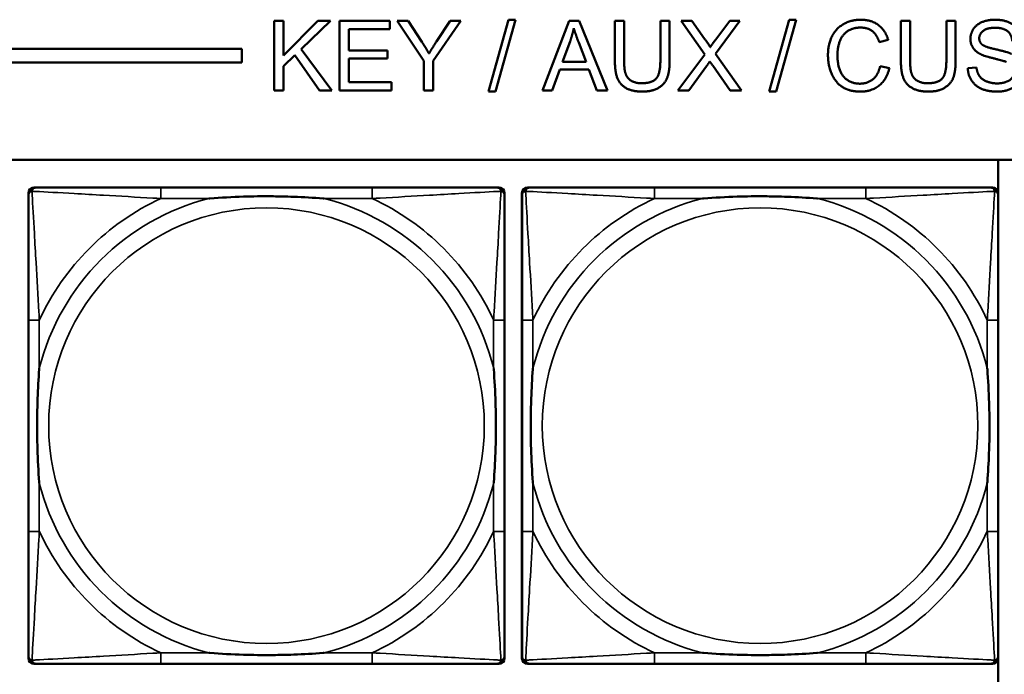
# Model space of a CAD drawing. Header units: inches. Extents: x 23.7 to 69.9, y 6 to 64.2.
# Tile 66 of 158: x 51.6 to 53, y 17.3 to 18.3. Entities that reach past the tile are written whole.
import ezdxf

# ---------------------------------------------------------------- set-up
doc = ezdxf.new("R2010")
doc.units = ezdxf.units.IN
doc.header["$MEASUREMENT"] = 0
doc.layers.add('Visible (ANSI)', color=7, linetype='Continuous', lineweight=50)
doc.layers.add('Visible Narrow (ANSI)', color=7, linetype='Continuous', lineweight=35)

msp = doc.modelspace()

# ---------------------------------------------------------------- linework, layer by layer
at = {"layer": 'Visible (ANSI)'}
for p, q in [((51.9883, 18.2868), (52.0015, 18.2868)), ((51.9883, 18.1868), (51.9883, 18.2868)), ((52.0015, 18.2868), (52.0015, 18.2372)), ((52.0015, 18.2372), (52.0512, 18.2868)), ((52.0691, 18.2868), (52.0272, 18.2462)), ((52.0512, 18.2868), (52.0691, 18.2868)), ((52.0823, 18.2868), (52.1547, 18.2868)), ((52.0823, 18.1868), (52.0823, 18.2868)), ((52.1547, 18.2868), (52.1547, 18.275)), ((52.2034, 18.2292), (52.1649, 18.2868)), ((52.1649, 18.2868), (52.181, 18.2868)), ((52.181, 18.2868), (52.2007, 18.2566)), ((52.2566, 18.2868), (52.2167, 18.2292)), ((52.2218, 18.2574), (52.2413, 18.2868)), ((52.2413, 18.2868), (52.2566, 18.2868)), ((52.2965, 18.1851), (52.3255, 18.2885)), ((52.3354, 18.2885), (52.3064, 18.1851)), ((52.3255, 18.2885), (52.3354, 18.2885)), ((52.374, 18.1868), (52.4124, 18.2868)), ((52.4124, 18.2868), (52.4267, 18.2868)), ((52.4267, 18.2868), (52.4675, 18.1868)), ((52.4783, 18.229), (52.4783, 18.2868)), ((52.4783, 18.2868), (52.4916, 18.2868)), ((52.4916, 18.2868), (52.4916, 18.2291)), ((52.5437, 18.2291), (52.5437, 18.2868)), ((52.5437, 18.2868), (52.557, 18.2868)), ((52.557, 18.2868), (52.557, 18.229)), ((52.6075, 18.2386), (52.5734, 18.2868)), ((52.5734, 18.2868), (52.5891, 18.2868)), ((52.5891, 18.2868), (52.6074, 18.2612)), ((52.6578, 18.2868), (52.6231, 18.2392)), ((52.6234, 18.2602), (52.6434, 18.2868)), ((52.6434, 18.2868), (52.6578, 18.2868)), ((52.7002, 18.1851), (52.7292, 18.2885)), ((52.7391, 18.2885), (52.7102, 18.1851)), ((52.7292, 18.2885), (52.7391, 18.2885)), ((52.8897, 18.229), (52.8897, 18.2868)), ((52.8897, 18.2868), (52.903, 18.2868)), ((52.903, 18.2868), (52.903, 18.2291)), ((52.9551, 18.2291), (52.9551, 18.2868)), ((52.9551, 18.2868), (52.9684, 18.2868)), ((52.9684, 18.2868), (52.9684, 18.229)), ((52.1547, 18.275), (52.0956, 18.275)), ((52.0956, 18.275), (52.0956, 18.2444)), ((52.4028, 18.2278), (52.4138, 18.2571)), ((52.8715, 18.2594), (52.8585, 18.2563)), ((47.3347, 18.2468), (51.9417, 18.2468)), ((51.9417, 18.2468), (51.9417, 18.2268)), ((52.0272, 18.2462), (52.071, 18.1868)), ((52.0956, 18.2444), (52.151, 18.2444)), ((52.151, 18.2444), (52.151, 18.2326)), ((52.4262, 18.2555), (52.4368, 18.2278)), ((52.0179, 18.2373), (52.0015, 18.2215)), ((52.0535, 18.1868), (52.0179, 18.2373)), ((52.151, 18.2326), (52.0956, 18.2326)), ((52.0956, 18.2326), (52.0956, 18.1986)), ((52.2034, 18.1868), (52.2034, 18.2292)), ((52.2167, 18.2292), (52.2167, 18.1868)), ((52.4368, 18.2278), (52.4028, 18.2278)), ((52.5688, 18.1868), (52.6075, 18.2386)), ((52.6231, 18.2392), (52.6605, 18.1868)), ((51.9417, 18.2268), (47.3347, 18.2268)), ((52.0015, 18.2215), (52.0015, 18.1868)), ((52.399, 18.217), (52.388, 18.1868)), ((52.4409, 18.217), (52.399, 18.217)), ((52.4525, 18.1868), (52.4409, 18.217)), ((52.6101, 18.2215), (52.5848, 18.1868)), ((52.6443, 18.1868), (52.619, 18.2225)), ((52.8599, 18.2219), (52.8732, 18.2186)), ((52.9859, 18.2189), (52.9984, 18.22)), ((52.0015, 18.1868), (51.9883, 18.1868)), ((52.071, 18.1868), (52.0535, 18.1868)), ((52.157, 18.1868), (52.0823, 18.1868)), ((52.0956, 18.1986), (52.157, 18.1986)), ((52.157, 18.1986), (52.157, 18.1868)), ((52.2167, 18.1868), (52.2034, 18.1868)), ((52.3064, 18.1851), (52.2965, 18.1851)), ((52.388, 18.1868), (52.374, 18.1868)), ((52.4675, 18.1868), (52.4525, 18.1868)), ((52.5848, 18.1868), (52.5688, 18.1868)), ((52.6605, 18.1868), (52.6443, 18.1868)), ((52.7102, 18.1851), (52.7002, 18.1851)), ((47.3347, 18.0868), (58.7487, 18.0868)), ((53.0295, 18.0868), (53.0295, 18.0407)), ((51.6425, 18.0471), (51.6465, 18.0471)), ((52.1291, 18.0471), (51.8252, 18.0471)), ((52.3079, 18.0471), (52.3118, 18.0471)), ((52.3525, 18.0471), (52.3565, 18.0471)), ((52.8391, 18.0471), (52.5352, 18.0471)), ((53.0179, 18.0471), (53.0218, 18.0471)), ((51.6346, 17.3699), (51.6346, 18.0392)), ((52.3197, 18.0392), (52.3197, 18.0353)), ((52.3446, 17.3699), (52.3446, 18.0392)), ((53.0297, 18.0392), (53.0297, 18.0353)), ((51.6347, 17.8565), (51.6347, 17.5526)), ((52.3197, 17.5526), (52.3197, 17.8565)), ((52.3447, 17.8565), (52.3447, 17.5526)), ((53.0297, 17.5526), (53.0297, 17.8565)), ((52.3197, 17.3739), (52.3197, 17.3699)), ((53.0295, 17.3684), (53.0295, 17.3239)), ((53.0297, 17.3739), (53.0297, 17.3699)), ((52.3118, 17.3621), (51.6425, 17.3621)), ((51.8252, 17.3621), (52.1291, 17.3621)), ((53.0218, 17.3621), (52.3525, 17.3621)), ((52.5352, 17.3621), (52.8391, 17.3621))]:
    msp.add_line(p, q, dxfattribs=at)
for centre, radius, start, end in [((51.6425, 18.0392), 0.00787, 90, 180), ((51.6465, 18.0353), 0.0118, 90, 180), ((52.3079, 18.0353), 0.0118, 0, 90), ((52.3118, 18.0392), 0.00787, 0, 90), ((52.3525, 18.0392), 0.00787, 90, 180), ((52.3565, 18.0353), 0.0118, 90, 180), ((53.0179, 18.0353), 0.0118, 0, 90), ((53.0218, 18.0392), 0.00787, 0, 90), ((51.6425, 17.3699), 0.00787, 180, 270), ((51.6465, 17.3739), 0.0118, 180, 270), ((52.3079, 17.3739), 0.0118, 270, 360), ((52.3118, 17.3699), 0.00787, 270, 0), ((52.3525, 17.3699), 0.00787, 180, 270), ((52.3565, 17.3739), 0.0118, 180, 270), ((53.0179, 17.3739), 0.0118, 270, 360), ((53.0218, 17.3699), 0.00787, 270, 0)]:
    msp.add_arc(centre, radius, start, end, dxfattribs=at)
for points in [[(52.7848, 18.2375), (52.7848, 18.2532), (52.7967, 18.2765), (52.8188, 18.2885), (52.832, 18.2885)], [(52.832, 18.2885), (52.847, 18.2885), (52.8675, 18.2732), (52.8715, 18.2594)], [(52.9897, 18.2609), (52.9897, 18.2686), (52.9983, 18.2817), (53.0148, 18.2885), (53.0249, 18.2885)], [(53.0249, 18.2885), (53.0361, 18.2885), (53.0531, 18.2814), (53.0623, 18.2674), (53.0626, 18.2587)], [(52.4138, 18.2571), (52.4172, 18.2667), (52.4192, 18.2763)], [(52.4192, 18.2763), (52.4215, 18.2682), (52.4262, 18.2555)], [(52.8317, 18.2772), (52.8202, 18.2772), (52.8047, 18.2661), (52.7984, 18.2475), (52.7984, 18.2376)], [(52.8585, 18.2563), (52.855, 18.2672), (52.8418, 18.2772), (52.8317, 18.2772)], [(53.0255, 18.2769), (53.0134, 18.2769), (53.0024, 18.268), (53.0024, 18.2619)], [(53.0499, 18.2577), (53.049, 18.2672), (53.0371, 18.2769), (53.0255, 18.2769)], [(52.2007, 18.2566), (52.2063, 18.2482), (52.2109, 18.2397)], [(52.2109, 18.2397), (52.2154, 18.2475), (52.2218, 18.2574)], [(52.6074, 18.2612), (52.6131, 18.2532), (52.6154, 18.2489)], [(52.6154, 18.2489), (52.6188, 18.2542), (52.6234, 18.2602)], [(53.0038, 18.2392), (52.9967, 18.243), (52.9897, 18.2541), (52.9897, 18.2609)], [(53.0024, 18.2619), (53.0024, 18.2564), (53.0063, 18.2529)], [(53.0063, 18.2529), (53.0102, 18.2495), (53.0425, 18.2422), (53.0486, 18.2394)], [(52.5179, 18.1851), (52.5038, 18.1851), (52.4859, 18.1948), (52.4783, 18.2132), (52.4783, 18.229)], [(52.4916, 18.2291), (52.4916, 18.2161), (52.4964, 18.2038), (52.5082, 18.1971), (52.5167, 18.1971)], [(52.5167, 18.1971), (52.5313, 18.1971), (52.5437, 18.2103), (52.5437, 18.2291)], [(52.557, 18.229), (52.557, 18.2139), (52.5502, 18.1962), (52.5323, 18.1851), (52.5179, 18.1851)], [(52.6148, 18.2286), (52.6115, 18.2235), (52.6101, 18.2215)], [(52.619, 18.2225), (52.6169, 18.2255), (52.6148, 18.2286)], [(52.8318, 18.1851), (52.8156, 18.1851), (52.7954, 18.1983), (52.7848, 18.2232), (52.7848, 18.2375)], [(52.7984, 18.2376), (52.7984, 18.2249), (52.8059, 18.2058), (52.8215, 18.1965), (52.8307, 18.1965)], [(52.9293, 18.1851), (52.9153, 18.1851), (52.8974, 18.1948), (52.8897, 18.2132), (52.8897, 18.229)], [(52.903, 18.2291), (52.903, 18.2161), (52.9078, 18.2038), (52.9196, 18.1971), (52.9281, 18.1971)], [(52.9281, 18.1971), (52.9427, 18.1971), (52.9551, 18.2103), (52.9551, 18.2291)], [(52.9684, 18.229), (52.9684, 18.2139), (52.9616, 18.1962), (52.9438, 18.1851), (52.9293, 18.1851)], [(53.0411, 18.228), (53.0371, 18.2296), (53.0094, 18.2362), (53.0038, 18.2392)], [(52.8307, 18.1965), (52.8418, 18.1965), (52.8572, 18.2093), (52.8599, 18.2219)], [(52.8732, 18.2186), (52.869, 18.2023), (52.8474, 18.1851), (52.8318, 18.1851)], [(53.0286, 18.1851), (53.015, 18.1851), (52.9967, 18.193), (52.9862, 18.2089), (52.9859, 18.2189)], [(52.9984, 18.22), (52.9993, 18.2125), (53.0058, 18.2029), (53.0195, 18.1969), (53.028, 18.1969)], [(53.028, 18.1969), (53.0355, 18.1969), (53.0472, 18.2014), (53.0528, 18.2093), (53.0528, 18.2139)], [(53.0656, 18.2151), (53.0656, 18.2071), (53.0564, 18.193), (53.0393, 18.1851), (53.0286, 18.1851)]]:
    msp.add_open_spline(points, degree=2, dxfattribs=at)
for points, knots in [([(51.8252, 18.0471), (51.8216, 18.0471), (51.818, 18.0471), (51.8144, 18.0471), (51.7812, 18.0471), (51.7475, 18.0471), (51.7167, 18.0471), (51.6897, 18.0471), (51.6642, 18.0471), (51.6507, 18.0471), (51.6491, 18.0471), (51.6477, 18.0471), (51.6465, 18.0471)], [0, 0, 0, 0, 0.0272471, 0.0272471, 0.0272471, 0.2790553, 0.2790553, 0.2790553, 0.4988354, 0.4988354, 0.4988354, 0.5252205, 0.5252205, 0.5252205, 0.5252205]), ([(52.3079, 18.0471), (52.293, 18.0471), (52.2514, 18.0471), (52.2107, 18.0471), (52.1842, 18.0471), (52.1564, 18.0471), (52.1291, 18.0471)], [-0.5252205, -0.5252205, -0.5252205, -0.5252205, -0.20743, -0.20743, -0.20743, 0, 0, 0, 0]), ([(52.5352, 18.0471), (52.5316, 18.0471), (52.528, 18.0471), (52.5244, 18.0471), (52.4912, 18.0471), (52.4575, 18.0471), (52.4267, 18.0471), (52.3997, 18.0471), (52.3742, 18.0471), (52.3607, 18.0471), (52.3591, 18.0471), (52.3577, 18.0471), (52.3565, 18.0471)], [0, 0, 0, 0, 0.0272471, 0.0272471, 0.0272471, 0.2790553, 0.2790553, 0.2790553, 0.4988354, 0.4988354, 0.4988354, 0.5252205, 0.5252205, 0.5252205, 0.5252205]), ([(53.0179, 18.0471), (53.003, 18.0471), (52.9614, 18.0471), (52.9207, 18.0471), (52.8942, 18.0471), (52.8664, 18.0471), (52.8391, 18.0471)], [-0.5252205, -0.5252205, -0.5252205, -0.5252205, -0.20743, -0.20743, -0.20743, 0, 0, 0, 0]), ([(51.6347, 18.0353), (51.6347, 18.0204), (51.6347, 17.9788), (51.6347, 17.9382), (51.6347, 17.9116), (51.6347, 17.8838), (51.6347, 17.8565)], [-0.5252205, -0.5252205, -0.5252205, -0.5252205, -0.20743, -0.20743, -0.20743, 0, 0, 0, 0]), ([(51.8944, 18.0313), (51.8949, 18.0314), (51.8953, 18.0314), (51.9118, 18.0327), (51.9279, 18.0335), (51.9508, 18.0342), (51.9575, 18.0344), (51.9667, 18.0345), (51.9692, 18.0345), (51.9732, 18.0345), (51.9748, 18.0345), (51.978, 18.0345), (51.9795, 18.0345), (51.9831, 18.0345), (51.9851, 18.0345), (51.9913, 18.0344), (51.9954, 18.0344), (52.0052, 18.0342), (52.0108, 18.034), (52.0305, 18.0333), (52.0446, 18.0325), (52.059, 18.0314), (52.0595, 18.0314), (52.0599, 18.0313)], [-0.416114, -0.416114, -0.416114, -0.416114, -0.4127691, -0.4127691, -0.2896446, -0.2896446, -0.2388934, -0.2388934, -0.2201881, -0.2201881, -0.2080204, -0.2080204, -0.196499, -0.196499, -0.1809939, -0.1809939, -0.149741, -0.149741, -0.1073162, -0.1073162, 0, 0, 0.0033356, 0.0033356, 0.0033356, 0.0033356]), ([(52.3197, 17.8565), (52.3197, 17.8601), (52.3197, 17.8637), (52.3197, 17.8673), (52.3197, 17.9005), (52.3197, 17.9342), (52.3197, 17.9651), (52.3197, 17.992), (52.3197, 18.0176), (52.3197, 18.031), (52.3197, 18.0326), (52.3197, 18.034), (52.3197, 18.0353)], [0, 0, 0, 0, 0.0272471, 0.0272471, 0.0272471, 0.2790553, 0.2790553, 0.2790553, 0.4988354, 0.4988354, 0.4988354, 0.5252205, 0.5252205, 0.5252205, 0.5252205]), ([(52.3447, 18.0353), (52.3447, 18.0204), (52.3447, 17.9788), (52.3447, 17.9382), (52.3447, 17.9116), (52.3447, 17.8838), (52.3447, 17.8565)], [-0.5252205, -0.5252205, -0.5252205, -0.5252205, -0.20743, -0.20743, -0.20743, 0, 0, 0, 0]), ([(52.6044, 18.0313), (52.6049, 18.0314), (52.6053, 18.0314), (52.6218, 18.0327), (52.6379, 18.0335), (52.6608, 18.0342), (52.6675, 18.0344), (52.6767, 18.0345), (52.6792, 18.0345), (52.6832, 18.0345), (52.6848, 18.0345), (52.688, 18.0345), (52.6895, 18.0345), (52.6931, 18.0345), (52.6951, 18.0345), (52.7013, 18.0344), (52.7054, 18.0344), (52.7152, 18.0342), (52.7208, 18.034), (52.7405, 18.0333), (52.7546, 18.0325), (52.769, 18.0314), (52.7695, 18.0314), (52.7699, 18.0313)], [-0.416114, -0.416114, -0.416114, -0.416114, -0.4127691, -0.4127691, -0.2896446, -0.2896446, -0.2388934, -0.2388934, -0.2201881, -0.2201881, -0.2080204, -0.2080204, -0.196499, -0.196499, -0.1809939, -0.1809939, -0.149741, -0.149741, -0.1073162, -0.1073162, 0, 0, 0.0033356, 0.0033356, 0.0033356, 0.0033356]), ([(53.0297, 17.8565), (53.0297, 17.8601), (53.0297, 17.8637), (53.0297, 17.8673), (53.0297, 17.9005), (53.0297, 17.9342), (53.0297, 17.9651), (53.0297, 17.992), (53.0297, 18.0176), (53.0297, 18.031), (53.0297, 18.0326), (53.0297, 18.034), (53.0297, 18.0353)], [0, 0, 0, 0, 0.0272471, 0.0272471, 0.0272471, 0.2790553, 0.2790553, 0.2790553, 0.4988354, 0.4988354, 0.4988354, 0.5252205, 0.5252205, 0.5252205, 0.5252205]), ([(51.6504, 17.6218), (51.6504, 17.6223), (51.6503, 17.6227), (51.6491, 17.6392), (51.6482, 17.6553), (51.6475, 17.6782), (51.6474, 17.6849), (51.6473, 17.6941), (51.6472, 17.6966), (51.6472, 17.7007), (51.6472, 17.7023), (51.6472, 17.7054), (51.6472, 17.7069), (51.6472, 17.7105), (51.6472, 17.7125), (51.6473, 17.7187), (51.6474, 17.7228), (51.6476, 17.7326), (51.6477, 17.7382), (51.6485, 17.7579), (51.6492, 17.772), (51.6503, 17.7865), (51.6504, 17.7869), (51.6504, 17.7873)], [-0.416114, -0.416114, -0.416114, -0.416114, -0.4127691, -0.4127691, -0.2896446, -0.2896446, -0.2388934, -0.2388934, -0.2201881, -0.2201881, -0.2080204, -0.2080204, -0.196499, -0.196499, -0.1809939, -0.1809939, -0.149741, -0.149741, -0.1073162, -0.1073162, 0, 0, 0.0033356, 0.0033356, 0.0033356, 0.0033356]), ([(52.3039, 17.7873), (52.304, 17.7869), (52.304, 17.7865), (52.3052, 17.7699), (52.3061, 17.7539), (52.3068, 17.7309), (52.307, 17.7242), (52.3071, 17.7151), (52.3071, 17.7126), (52.3071, 17.7085), (52.3071, 17.7069), (52.3071, 17.7038), (52.3071, 17.7022), (52.3071, 17.6987), (52.3071, 17.6966), (52.307, 17.6905), (52.307, 17.6863), (52.3068, 17.6766), (52.3066, 17.671), (52.3059, 17.6512), (52.3051, 17.6372), (52.304, 17.6227), (52.304, 17.6223), (52.3039, 17.6218)], [-0.416114, -0.416114, -0.416114, -0.416114, -0.4127691, -0.4127691, -0.2896446, -0.2896446, -0.2388934, -0.2388934, -0.2201881, -0.2201881, -0.2080204, -0.2080204, -0.196499, -0.196499, -0.1809939, -0.1809939, -0.149741, -0.149741, -0.1073162, -0.1073162, 0, 0, 0.0033356, 0.0033356, 0.0033356, 0.0033356]), ([(52.3604, 17.6218), (52.3604, 17.6223), (52.3603, 17.6227), (52.3591, 17.6392), (52.3582, 17.6553), (52.3575, 17.6782), (52.3574, 17.6849), (52.3573, 17.6941), (52.3572, 17.6966), (52.3572, 17.7007), (52.3572, 17.7023), (52.3572, 17.7054), (52.3572, 17.7069), (52.3572, 17.7105), (52.3572, 17.7125), (52.3573, 17.7187), (52.3574, 17.7228), (52.3576, 17.7326), (52.3577, 17.7382), (52.3585, 17.7579), (52.3592, 17.772), (52.3603, 17.7865), (52.3604, 17.7869), (52.3604, 17.7873)], [-0.416114, -0.416114, -0.416114, -0.416114, -0.4127691, -0.4127691, -0.2896446, -0.2896446, -0.2388934, -0.2388934, -0.2201881, -0.2201881, -0.2080204, -0.2080204, -0.196499, -0.196499, -0.1809939, -0.1809939, -0.149741, -0.149741, -0.1073162, -0.1073162, 0, 0, 0.0033356, 0.0033356, 0.0033356, 0.0033356]), ([(53.0139, 17.7873), (53.014, 17.7869), (53.014, 17.7865), (53.0152, 17.7699), (53.0161, 17.7539), (53.0168, 17.7309), (53.017, 17.7242), (53.0171, 17.7151), (53.0171, 17.7126), (53.0171, 17.7085), (53.0171, 17.7069), (53.0171, 17.7038), (53.0171, 17.7022), (53.0171, 17.6987), (53.0171, 17.6966), (53.017, 17.6905), (53.017, 17.6863), (53.0168, 17.6766), (53.0166, 17.671), (53.0159, 17.6512), (53.0151, 17.6372), (53.014, 17.6227), (53.014, 17.6223), (53.0139, 17.6218)], [-0.416114, -0.416114, -0.416114, -0.416114, -0.4127691, -0.4127691, -0.2896446, -0.2896446, -0.2388934, -0.2388934, -0.2201881, -0.2201881, -0.2080204, -0.2080204, -0.196499, -0.196499, -0.1809939, -0.1809939, -0.149741, -0.149741, -0.1073162, -0.1073162, 0, 0, 0.0033356, 0.0033356, 0.0033356, 0.0033356]), ([(51.6347, 17.5526), (51.6347, 17.5254), (51.6347, 17.4975), (51.6347, 17.471), (51.6347, 17.4304), (51.6347, 17.3888), (51.6347, 17.3739)], [3.9382945, 3.9382945, 3.9382945, 3.9382945, 4.1457245, 4.1457245, 4.1457245, 4.463515, 4.463515, 4.463515, 4.463515]), ([(52.3197, 17.3739), (52.3197, 17.3888), (52.3197, 17.4304), (52.3197, 17.471), (52.3197, 17.4975), (52.3197, 17.5254), (52.3197, 17.5526)], [-0.5252205, -0.5252205, -0.5252205, -0.5252205, -0.20743, -0.20743, -0.20743, 0, 0, 0, 0]), ([(52.3447, 17.5526), (52.3447, 17.5254), (52.3447, 17.4975), (52.3447, 17.471), (52.3447, 17.4304), (52.3447, 17.3888), (52.3447, 17.3739)], [3.9382945, 3.9382945, 3.9382945, 3.9382945, 4.1457245, 4.1457245, 4.1457245, 4.463515, 4.463515, 4.463515, 4.463515]), ([(53.0297, 17.3739), (53.0297, 17.3888), (53.0297, 17.4304), (53.0297, 17.471), (53.0297, 17.4975), (53.0297, 17.5254), (53.0297, 17.5526)], [-0.5252205, -0.5252205, -0.5252205, -0.5252205, -0.20743, -0.20743, -0.20743, 0, 0, 0, 0]), ([(52.0599, 17.3778), (52.0595, 17.3778), (52.059, 17.3777), (52.0446, 17.3767), (52.0305, 17.3759), (52.0108, 17.3751), (52.0052, 17.375), (51.9954, 17.3748), (51.9913, 17.3747), (51.9851, 17.3747), (51.9831, 17.3746), (51.9795, 17.3746), (51.978, 17.3746), (51.9748, 17.3746), (51.9732, 17.3746), (51.9692, 17.3747), (51.9667, 17.3747), (51.9575, 17.3748), (51.9508, 17.3749), (51.9279, 17.3756), (51.9118, 17.3765), (51.8953, 17.3777), (51.8949, 17.3778), (51.8944, 17.3778)], [-0.4149464, -0.4149464, -0.4149464, -0.4149464, -0.41162, -0.41162, -0.3046026, -0.3046026, -0.2622958, -0.2622958, -0.23113, -0.23113, -0.215668, -0.215668, -0.2041787, -0.2041787, -0.1920448, -0.1920448, -0.1733916, -0.1733916, -0.1227817, -0.1227817, 0, 0, 0.0033356, 0.0033356, 0.0033356, 0.0033356]), ([(52.7699, 17.3778), (52.7695, 17.3778), (52.769, 17.3777), (52.7546, 17.3767), (52.7405, 17.3759), (52.7208, 17.3751), (52.7152, 17.375), (52.7054, 17.3748), (52.7013, 17.3747), (52.6951, 17.3747), (52.6931, 17.3746), (52.6895, 17.3746), (52.688, 17.3746), (52.6848, 17.3746), (52.6832, 17.3746), (52.6792, 17.3747), (52.6767, 17.3747), (52.6675, 17.3748), (52.6608, 17.3749), (52.6379, 17.3756), (52.6218, 17.3765), (52.6053, 17.3777), (52.6049, 17.3778), (52.6044, 17.3778)], [-0.4149464, -0.4149464, -0.4149464, -0.4149464, -0.41162, -0.41162, -0.3046026, -0.3046026, -0.2622958, -0.2622958, -0.23113, -0.23113, -0.215668, -0.215668, -0.2041787, -0.2041787, -0.1920448, -0.1920448, -0.1733916, -0.1733916, -0.1227817, -0.1227817, 0, 0, 0.0033356, 0.0033356, 0.0033356, 0.0033356]), ([(51.6465, 17.3621), (51.6614, 17.3621), (51.703, 17.3621), (51.7436, 17.3621), (51.7701, 17.3621), (51.798, 17.3621), (51.8252, 17.3621)], [-0.5252205, -0.5252205, -0.5252205, -0.5252205, -0.20743, -0.20743, -0.20743, 0, 0, 0, 0]), ([(52.1291, 17.3621), (52.1564, 17.3621), (52.1842, 17.3621), (52.2107, 17.3621), (52.2514, 17.3621), (52.293, 17.3621), (52.3079, 17.3621)], [3.9382945, 3.9382945, 3.9382945, 3.9382945, 4.1457245, 4.1457245, 4.1457245, 4.463515, 4.463515, 4.463515, 4.463515]), ([(52.3565, 17.3621), (52.3714, 17.3621), (52.413, 17.3621), (52.4536, 17.3621), (52.4801, 17.3621), (52.508, 17.3621), (52.5352, 17.3621)], [-0.5252205, -0.5252205, -0.5252205, -0.5252205, -0.20743, -0.20743, -0.20743, 0, 0, 0, 0]), ([(52.8391, 17.3621), (52.8664, 17.3621), (52.8942, 17.3621), (52.9207, 17.3621), (52.9614, 17.3621), (53.003, 17.3621), (53.0179, 17.3621)], [3.9382945, 3.9382945, 3.9382945, 3.9382945, 4.1457245, 4.1457245, 4.1457245, 4.463515, 4.463515, 4.463515, 4.463515])]:
    msp.add_open_spline(points, degree=3, knots=knots, dxfattribs=at)
at = {"layer": 'Visible Narrow (ANSI)'}
for p, q in [((51.8252, 18.0471), (51.8252, 18.0313)), ((52.1291, 18.0471), (52.1291, 18.0313)), ((52.5352, 18.0471), (52.5352, 18.0313)), ((52.8391, 18.0471), (52.8391, 18.0313)), ((51.8252, 18.0313), (51.8944, 18.0313)), ((52.0599, 18.0313), (52.1291, 18.0313)), ((52.5352, 18.0313), (52.6044, 18.0313)), ((52.7699, 18.0313), (52.8391, 18.0313)), ((51.6504, 17.8565), (51.6347, 17.8565)), ((51.6504, 17.7873), (51.6504, 17.8565)), ((52.3197, 17.8565), (52.3039, 17.8565)), ((52.3039, 17.8565), (52.3039, 17.7873)), ((52.3604, 17.8565), (52.3447, 17.8565)), ((52.3604, 17.7873), (52.3604, 17.8565)), ((53.0297, 17.8565), (53.0139, 17.8565)), ((53.0139, 17.8565), (53.0139, 17.7873)), ((51.6504, 17.5526), (51.6504, 17.6218)), ((52.3039, 17.6218), (52.3039, 17.5526)), ((52.3604, 17.5526), (52.3604, 17.6218)), ((53.0139, 17.6218), (53.0139, 17.5526)), ((51.6504, 17.5526), (51.6347, 17.5526)), ((52.3197, 17.5526), (52.3039, 17.5526)), ((52.3604, 17.5526), (52.3447, 17.5526)), ((53.0297, 17.5526), (53.0139, 17.5526)), ((51.8252, 17.3778), (51.8252, 17.3621)), ((51.8944, 17.3778), (51.8252, 17.3778)), ((52.1291, 17.3778), (52.0599, 17.3778)), ((52.1291, 17.3778), (52.1291, 17.3621)), ((52.5352, 17.3778), (52.5352, 17.3621)), ((52.6044, 17.3778), (52.5352, 17.3778)), ((52.8391, 17.3778), (52.7699, 17.3778)), ((52.8391, 17.3778), (52.8391, 17.3621))]:
    msp.add_line(p, q, dxfattribs=at)
for centre in [(51.9772, 17.7046), (52.6872, 17.7046)]:
    msp.add_circle(centre, 0.3133, dxfattribs=at)
for centre, radius, start, end in [((51.9772, 17.7046), 0.3371, 104.2103, 165.7897), ((51.9772, 17.7046), 0.3604, 114.9407, 155.0593), ((51.9772, 17.7046), 0.3371, 14.2103, 75.7897), ((51.9772, 17.7046), 0.3604, 24.9407, 65.0593), ((52.6872, 17.7046), 0.3371, 104.2103, 165.7897), ((52.6872, 17.7046), 0.3604, 114.9407, 155.0593), ((52.6872, 17.7046), 0.3371, 14.2103, 75.7897), ((52.6872, 17.7046), 0.3604, 24.9407, 65.0593), ((51.9772, 17.7046), 0.3371, 194.2103, 255.7897), ((51.9772, 17.7046), 0.3371, 284.2103, 345.7897), ((52.6872, 17.7046), 0.3371, 194.2103, 255.7897), ((52.6872, 17.7046), 0.3371, 284.2103, 345.7897), ((51.9772, 17.7046), 0.3604, 204.9407, 245.0593), ((51.9772, 17.7046), 0.3604, 294.9407, 335.0593), ((52.6872, 17.7046), 0.3604, 204.9407, 245.0593), ((52.6872, 17.7046), 0.3604, 294.9407, 335.0593)]:
    msp.add_arc(centre, radius, start, end, dxfattribs=at)
for points, knots in [([(51.6399, 18.0418), (51.6401, 18.0424), (51.6403, 18.0429), (51.6409, 18.044), (51.6412, 18.0445), (51.6418, 18.0452), (51.6421, 18.0454), (51.6425, 18.0458), (51.6426, 18.0459), (51.643, 18.0461), (51.6432, 18.0463), (51.6439, 18.0466), (51.6443, 18.0468), (51.6453, 18.047), (51.6459, 18.0471), (51.6465, 18.0471)], [-0.00012419, -0.00012419, -0.00012419, -0.00012419, 0.00449537, 0.00449537, 0.00977487, 0.00977487, 0.01307456, 0.01307456, 0.0147244, 0.0147244, 0.01736415, 0.01736415, 0.02158775, 0.02158775, 0.02627331, 0.02627331, 0.02627331, 0.02627331]), ([(52.3079, 18.0471), (52.3085, 18.0471), (52.309, 18.047), (52.31, 18.0468), (52.3105, 18.0466), (52.3111, 18.0463), (52.3114, 18.0461), (52.3117, 18.0459), (52.3119, 18.0458), (52.3123, 18.0454), (52.3125, 18.0452), (52.3131, 18.0445), (52.3135, 18.044), (52.314, 18.0429), (52.3142, 18.0424), (52.3144, 18.0418)], [-0.02627331, -0.02627331, -0.02627331, -0.02627331, -0.02158775, -0.02158775, -0.01736415, -0.01736415, -0.0147244, -0.0147244, -0.01307456, -0.01307456, -0.00977487, -0.00977487, -0.00449537, -0.00449537, 0.00012419, 0.00012419, 0.00012419, 0.00012419]), ([(52.3499, 18.0418), (52.3501, 18.0424), (52.3503, 18.0429), (52.3509, 18.044), (52.3512, 18.0445), (52.3518, 18.0452), (52.3521, 18.0454), (52.3525, 18.0458), (52.3526, 18.0459), (52.353, 18.0461), (52.3532, 18.0463), (52.3539, 18.0466), (52.3543, 18.0468), (52.3553, 18.047), (52.3559, 18.0471), (52.3565, 18.0471)], [-0.00012419, -0.00012419, -0.00012419, -0.00012419, 0.00449537, 0.00449537, 0.00977487, 0.00977487, 0.01307456, 0.01307456, 0.0147244, 0.0147244, 0.01736415, 0.01736415, 0.02158775, 0.02158775, 0.02627331, 0.02627331, 0.02627331, 0.02627331]), ([(53.0179, 18.0471), (53.0185, 18.0471), (53.019, 18.047), (53.02, 18.0468), (53.0205, 18.0466), (53.0211, 18.0463), (53.0214, 18.0461), (53.0217, 18.0459), (53.0219, 18.0458), (53.0223, 18.0454), (53.0225, 18.0452), (53.0231, 18.0445), (53.0235, 18.044), (53.024, 18.0429), (53.0242, 18.0424), (53.0244, 18.0418)], [-0.02627331, -0.02627331, -0.02627331, -0.02627331, -0.02158775, -0.02158775, -0.01736415, -0.01736415, -0.0147244, -0.0147244, -0.01307456, -0.01307456, -0.00977487, -0.00977487, -0.00449537, -0.00449537, 0.00012419, 0.00012419, 0.00012419, 0.00012419]), ([(51.6347, 18.0353), (51.6347, 18.0359), (51.6347, 18.0365), (51.635, 18.0374), (51.6351, 18.0379), (51.6355, 18.0385), (51.6356, 18.0388), (51.6359, 18.0391), (51.636, 18.0393), (51.6363, 18.0397), (51.6366, 18.0399), (51.6373, 18.0406), (51.6378, 18.0409), (51.6388, 18.0414), (51.6394, 18.0416), (51.6399, 18.0418)], [-0.02627331, -0.02627331, -0.02627331, -0.02627331, -0.02158775, -0.02158775, -0.01736415, -0.01736415, -0.0147244, -0.0147244, -0.01307456, -0.01307456, -0.00977487, -0.00977487, -0.00449537, -0.00449537, 0.00012419, 0.00012419, 0.00012419, 0.00012419]), ([(51.6504, 17.8565), (51.6502, 17.8603), (51.65, 17.8641), (51.6485, 17.8914), (51.647, 17.9156), (51.6448, 17.9534), (51.644, 17.9675), (51.642, 18.0027), (51.6409, 18.0228), (51.6401, 18.0383), (51.64, 18.0401), (51.6399, 18.0418)], [0, 0, 0, 0, 0.0278591, 0.0278591, 0.201273, 0.201273, 0.3066357, 0.3066357, 0.475216, 0.475216, 0.5007189, 0.5007189, 0.5007189, 0.5007189]), ([(51.6399, 18.0418), (51.6416, 18.0417), (51.6435, 18.0416), (51.6589, 18.0408), (51.679, 18.0397), (51.7143, 18.0377), (51.7283, 18.0369), (51.7661, 18.0347), (51.7903, 18.0333), (51.8177, 18.0318), (51.8215, 18.0316), (51.8252, 18.0313)], [-0.5007189, -0.5007189, -0.5007189, -0.5007189, -0.475216, -0.475216, -0.3066357, -0.3066357, -0.201273, -0.201273, -0.0278591, -0.0278591, 0, 0, 0, 0]), ([(52.1291, 18.0313), (52.1329, 18.0316), (52.1367, 18.0318), (52.164, 18.0333), (52.1882, 18.0347), (52.226, 18.0369), (52.2401, 18.0377), (52.2753, 18.0397), (52.2954, 18.0408), (52.3109, 18.0416), (52.3127, 18.0417), (52.3144, 18.0418)], [0, 0, 0, 0, 0.0278591, 0.0278591, 0.201273, 0.201273, 0.3066357, 0.3066357, 0.475216, 0.475216, 0.5007189, 0.5007189, 0.5007189, 0.5007189]), ([(52.3144, 18.0418), (52.3143, 18.0401), (52.3142, 18.0383), (52.3134, 18.0228), (52.3123, 18.0027), (52.3103, 17.9675), (52.3095, 17.9534), (52.3073, 17.9156), (52.3059, 17.8914), (52.3043, 17.8641), (52.3041, 17.8603), (52.3039, 17.8565)], [-0.5007189, -0.5007189, -0.5007189, -0.5007189, -0.475216, -0.475216, -0.3066357, -0.3066357, -0.201273, -0.201273, -0.0278591, -0.0278591, 0, 0, 0, 0]), ([(52.3144, 18.0418), (52.315, 18.0416), (52.3155, 18.0414), (52.3166, 18.0409), (52.3171, 18.0406), (52.3178, 18.0399), (52.318, 18.0397), (52.3184, 18.0393), (52.3185, 18.0391), (52.3187, 18.0388), (52.3189, 18.0385), (52.3192, 18.0379), (52.3194, 18.0374), (52.3196, 18.0365), (52.3197, 18.0359), (52.3197, 18.0353)], [-0.00012419, -0.00012419, -0.00012419, -0.00012419, 0.00449537, 0.00449537, 0.00977487, 0.00977487, 0.01307456, 0.01307456, 0.0147244, 0.0147244, 0.01736415, 0.01736415, 0.02158775, 0.02158775, 0.02627331, 0.02627331, 0.02627331, 0.02627331]), ([(52.3447, 18.0353), (52.3447, 18.0359), (52.3447, 18.0365), (52.345, 18.0374), (52.3451, 18.0379), (52.3455, 18.0385), (52.3456, 18.0388), (52.3459, 18.0391), (52.346, 18.0393), (52.3463, 18.0397), (52.3466, 18.0399), (52.3473, 18.0406), (52.3478, 18.0409), (52.3488, 18.0414), (52.3494, 18.0416), (52.3499, 18.0418)], [-0.02627331, -0.02627331, -0.02627331, -0.02627331, -0.02158775, -0.02158775, -0.01736415, -0.01736415, -0.0147244, -0.0147244, -0.01307456, -0.01307456, -0.00977487, -0.00977487, -0.00449537, -0.00449537, 0.00012419, 0.00012419, 0.00012419, 0.00012419]), ([(52.3604, 17.8565), (52.3602, 17.8603), (52.36, 17.8641), (52.3585, 17.8914), (52.357, 17.9156), (52.3548, 17.9534), (52.354, 17.9675), (52.352, 18.0027), (52.3509, 18.0228), (52.3501, 18.0383), (52.35, 18.0401), (52.3499, 18.0418)], [0, 0, 0, 0, 0.0278591, 0.0278591, 0.201273, 0.201273, 0.3066357, 0.3066357, 0.475216, 0.475216, 0.5007189, 0.5007189, 0.5007189, 0.5007189]), ([(52.3499, 18.0418), (52.3516, 18.0417), (52.3535, 18.0416), (52.3689, 18.0408), (52.389, 18.0397), (52.4243, 18.0377), (52.4383, 18.0369), (52.4761, 18.0347), (52.5003, 18.0333), (52.5277, 18.0318), (52.5315, 18.0316), (52.5352, 18.0313)], [-0.5007189, -0.5007189, -0.5007189, -0.5007189, -0.475216, -0.475216, -0.3066357, -0.3066357, -0.201273, -0.201273, -0.0278591, -0.0278591, 0, 0, 0, 0]), ([(52.8391, 18.0313), (52.8429, 18.0316), (52.8467, 18.0318), (52.874, 18.0333), (52.8982, 18.0347), (52.936, 18.0369), (52.9501, 18.0377), (52.9853, 18.0397), (53.0054, 18.0408), (53.0209, 18.0416), (53.0227, 18.0417), (53.0244, 18.0418)], [0, 0, 0, 0, 0.0278591, 0.0278591, 0.201273, 0.201273, 0.3066357, 0.3066357, 0.475216, 0.475216, 0.5007189, 0.5007189, 0.5007189, 0.5007189]), ([(53.0244, 18.0418), (53.0243, 18.0401), (53.0242, 18.0383), (53.0234, 18.0228), (53.0223, 18.0027), (53.0203, 17.9675), (53.0195, 17.9534), (53.0173, 17.9156), (53.0159, 17.8914), (53.0143, 17.8641), (53.0141, 17.8603), (53.0139, 17.8565)], [-0.5007189, -0.5007189, -0.5007189, -0.5007189, -0.475216, -0.475216, -0.3066357, -0.3066357, -0.201273, -0.201273, -0.0278591, -0.0278591, 0, 0, 0, 0]), ([(53.0244, 18.0418), (53.025, 18.0416), (53.0255, 18.0414), (53.0266, 18.0409), (53.0271, 18.0406), (53.0278, 18.0399), (53.028, 18.0397), (53.0284, 18.0393), (53.0285, 18.0391), (53.0287, 18.0388), (53.0289, 18.0385), (53.0292, 18.0379), (53.0294, 18.0374), (53.0296, 18.0365), (53.0297, 18.0359), (53.0297, 18.0353)], [-0.00012419, -0.00012419, -0.00012419, -0.00012419, 0.00449537, 0.00449537, 0.00977487, 0.00977487, 0.01307456, 0.01307456, 0.0147244, 0.0147244, 0.01736415, 0.01736415, 0.02158775, 0.02158775, 0.02627331, 0.02627331, 0.02627331, 0.02627331]), ([(51.6399, 17.3673), (51.64, 17.369), (51.6401, 17.3709), (51.6409, 17.3863), (51.642, 17.4064), (51.644, 17.4417), (51.6448, 17.4557), (51.647, 17.4936), (51.6485, 17.5177), (51.65, 17.5451), (51.6502, 17.5489), (51.6504, 17.5526)], [-4.4390134, -4.4390134, -4.4390134, -4.4390134, -4.4135105, -4.4135105, -4.2449302, -4.2449302, -4.1395675, -4.1395675, -3.9661536, -3.9661536, -3.9382945, -3.9382945, -3.9382945, -3.9382945]), ([(52.3039, 17.5526), (52.3041, 17.5489), (52.3043, 17.5451), (52.3059, 17.5177), (52.3073, 17.4936), (52.3095, 17.4557), (52.3103, 17.4417), (52.3123, 17.4064), (52.3134, 17.3863), (52.3142, 17.3709), (52.3143, 17.369), (52.3144, 17.3673)], [0, 0, 0, 0, 0.0278591, 0.0278591, 0.201273, 0.201273, 0.3066357, 0.3066357, 0.475216, 0.475216, 0.5007189, 0.5007189, 0.5007189, 0.5007189]), ([(52.3499, 17.3673), (52.35, 17.369), (52.3501, 17.3709), (52.3509, 17.3863), (52.352, 17.4064), (52.354, 17.4417), (52.3548, 17.4557), (52.357, 17.4936), (52.3585, 17.5177), (52.36, 17.5451), (52.3602, 17.5489), (52.3604, 17.5526)], [-4.4390134, -4.4390134, -4.4390134, -4.4390134, -4.4135105, -4.4135105, -4.2449302, -4.2449302, -4.1395675, -4.1395675, -3.9661536, -3.9661536, -3.9382945, -3.9382945, -3.9382945, -3.9382945]), ([(53.0139, 17.5526), (53.0141, 17.5489), (53.0143, 17.5451), (53.0159, 17.5177), (53.0173, 17.4936), (53.0195, 17.4557), (53.0203, 17.4417), (53.0223, 17.4064), (53.0234, 17.3863), (53.0242, 17.3709), (53.0243, 17.369), (53.0244, 17.3673)], [0, 0, 0, 0, 0.0278591, 0.0278591, 0.201273, 0.201273, 0.3066357, 0.3066357, 0.475216, 0.475216, 0.5007189, 0.5007189, 0.5007189, 0.5007189]), ([(51.8252, 17.3778), (51.8215, 17.3776), (51.8177, 17.3774), (51.7903, 17.3759), (51.7661, 17.3744), (51.7283, 17.3722), (51.7143, 17.3714), (51.679, 17.3694), (51.6589, 17.3683), (51.6435, 17.3675), (51.6416, 17.3674), (51.6399, 17.3673)], [0, 0, 0, 0, 0.0278591, 0.0278591, 0.201273, 0.201273, 0.3066357, 0.3066357, 0.475216, 0.475216, 0.5007189, 0.5007189, 0.5007189, 0.5007189]), ([(52.3144, 17.3673), (52.3127, 17.3674), (52.3109, 17.3675), (52.2954, 17.3683), (52.2753, 17.3694), (52.2401, 17.3714), (52.226, 17.3722), (52.1882, 17.3744), (52.164, 17.3759), (52.1367, 17.3774), (52.1329, 17.3776), (52.1291, 17.3778)], [-4.4390134, -4.4390134, -4.4390134, -4.4390134, -4.4135105, -4.4135105, -4.2449302, -4.2449302, -4.1395675, -4.1395675, -3.9661536, -3.9661536, -3.9382945, -3.9382945, -3.9382945, -3.9382945]), ([(52.5352, 17.3778), (52.5315, 17.3776), (52.5277, 17.3774), (52.5003, 17.3759), (52.4761, 17.3744), (52.4383, 17.3722), (52.4243, 17.3714), (52.389, 17.3694), (52.3689, 17.3683), (52.3535, 17.3675), (52.3516, 17.3674), (52.3499, 17.3673)], [0, 0, 0, 0, 0.0278591, 0.0278591, 0.201273, 0.201273, 0.3066357, 0.3066357, 0.475216, 0.475216, 0.5007189, 0.5007189, 0.5007189, 0.5007189]), ([(53.0244, 17.3673), (53.0227, 17.3674), (53.0209, 17.3675), (53.0054, 17.3683), (52.9853, 17.3694), (52.9501, 17.3714), (52.936, 17.3722), (52.8982, 17.3744), (52.874, 17.3759), (52.8467, 17.3774), (52.8429, 17.3776), (52.8391, 17.3778)], [-4.4390134, -4.4390134, -4.4390134, -4.4390134, -4.4135105, -4.4135105, -4.2449302, -4.2449302, -4.1395675, -4.1395675, -3.9661536, -3.9661536, -3.9382945, -3.9382945, -3.9382945, -3.9382945]), ([(51.6399, 17.3673), (51.6394, 17.3675), (51.6388, 17.3677), (51.6378, 17.3683), (51.6373, 17.3686), (51.6366, 17.3692), (51.6363, 17.3695), (51.636, 17.3699), (51.6359, 17.37), (51.6356, 17.3704), (51.6355, 17.3706), (51.6351, 17.3713), (51.635, 17.3717), (51.6347, 17.3727), (51.6347, 17.3733), (51.6347, 17.3739)], [-0.00012419, -0.00012419, -0.00012419, -0.00012419, 0.00449537, 0.00449537, 0.00977487, 0.00977487, 0.01307456, 0.01307456, 0.0147244, 0.0147244, 0.01736415, 0.01736415, 0.02158775, 0.02158775, 0.02627331, 0.02627331, 0.02627331, 0.02627331]), ([(51.6465, 17.3621), (51.6459, 17.3621), (51.6453, 17.3621), (51.6443, 17.3624), (51.6439, 17.3625), (51.6432, 17.3629), (51.643, 17.363), (51.6426, 17.3633), (51.6425, 17.3634), (51.6421, 17.3637), (51.6418, 17.364), (51.6412, 17.3647), (51.6409, 17.3652), (51.6403, 17.3662), (51.6401, 17.3668), (51.6399, 17.3673)], [-0.02627331, -0.02627331, -0.02627331, -0.02627331, -0.02158775, -0.02158775, -0.01736415, -0.01736415, -0.0147244, -0.0147244, -0.01307456, -0.01307456, -0.00977487, -0.00977487, -0.00449537, -0.00449537, 0.00012419, 0.00012419, 0.00012419, 0.00012419]), ([(52.3144, 17.3673), (52.3142, 17.3668), (52.314, 17.3662), (52.3135, 17.3652), (52.3131, 17.3647), (52.3125, 17.364), (52.3123, 17.3637), (52.3119, 17.3634), (52.3117, 17.3633), (52.3114, 17.363), (52.3111, 17.3629), (52.3105, 17.3625), (52.31, 17.3624), (52.309, 17.3621), (52.3085, 17.3621), (52.3079, 17.3621)], [-0.00012419, -0.00012419, -0.00012419, -0.00012419, 0.00449537, 0.00449537, 0.00977487, 0.00977487, 0.01307456, 0.01307456, 0.0147244, 0.0147244, 0.01736415, 0.01736415, 0.02158775, 0.02158775, 0.02627331, 0.02627331, 0.02627331, 0.02627331]), ([(52.3197, 17.3739), (52.3197, 17.3733), (52.3196, 17.3727), (52.3194, 17.3717), (52.3192, 17.3713), (52.3189, 17.3706), (52.3187, 17.3704), (52.3185, 17.37), (52.3184, 17.3699), (52.318, 17.3695), (52.3178, 17.3692), (52.3171, 17.3686), (52.3166, 17.3683), (52.3155, 17.3677), (52.315, 17.3675), (52.3144, 17.3673)], [-0.02627331, -0.02627331, -0.02627331, -0.02627331, -0.02158775, -0.02158775, -0.01736415, -0.01736415, -0.0147244, -0.0147244, -0.01307456, -0.01307456, -0.00977487, -0.00977487, -0.00449537, -0.00449537, 0.00012419, 0.00012419, 0.00012419, 0.00012419]), ([(52.3499, 17.3673), (52.3494, 17.3675), (52.3488, 17.3677), (52.3478, 17.3683), (52.3473, 17.3686), (52.3466, 17.3692), (52.3463, 17.3695), (52.346, 17.3699), (52.3459, 17.37), (52.3456, 17.3704), (52.3455, 17.3706), (52.3451, 17.3713), (52.345, 17.3717), (52.3447, 17.3727), (52.3447, 17.3733), (52.3447, 17.3739)], [-0.00012419, -0.00012419, -0.00012419, -0.00012419, 0.00449537, 0.00449537, 0.00977487, 0.00977487, 0.01307456, 0.01307456, 0.0147244, 0.0147244, 0.01736415, 0.01736415, 0.02158775, 0.02158775, 0.02627331, 0.02627331, 0.02627331, 0.02627331]), ([(52.3565, 17.3621), (52.3559, 17.3621), (52.3553, 17.3621), (52.3543, 17.3624), (52.3539, 17.3625), (52.3532, 17.3629), (52.353, 17.363), (52.3526, 17.3633), (52.3525, 17.3634), (52.3521, 17.3637), (52.3518, 17.364), (52.3512, 17.3647), (52.3509, 17.3652), (52.3503, 17.3662), (52.3501, 17.3668), (52.3499, 17.3673)], [-0.02627331, -0.02627331, -0.02627331, -0.02627331, -0.02158775, -0.02158775, -0.01736415, -0.01736415, -0.0147244, -0.0147244, -0.01307456, -0.01307456, -0.00977487, -0.00977487, -0.00449537, -0.00449537, 0.00012419, 0.00012419, 0.00012419, 0.00012419]), ([(53.0244, 17.3673), (53.0242, 17.3668), (53.024, 17.3662), (53.0235, 17.3652), (53.0231, 17.3647), (53.0225, 17.364), (53.0223, 17.3637), (53.0219, 17.3634), (53.0217, 17.3633), (53.0214, 17.363), (53.0211, 17.3629), (53.0205, 17.3625), (53.02, 17.3624), (53.019, 17.3621), (53.0185, 17.3621), (53.0179, 17.3621)], [-0.00012419, -0.00012419, -0.00012419, -0.00012419, 0.00449537, 0.00449537, 0.00977487, 0.00977487, 0.01307456, 0.01307456, 0.0147244, 0.0147244, 0.01736415, 0.01736415, 0.02158775, 0.02158775, 0.02627331, 0.02627331, 0.02627331, 0.02627331]), ([(53.0297, 17.3739), (53.0297, 17.3733), (53.0296, 17.3727), (53.0294, 17.3717), (53.0292, 17.3713), (53.0289, 17.3706), (53.0287, 17.3704), (53.0285, 17.37), (53.0284, 17.3699), (53.028, 17.3695), (53.0278, 17.3692), (53.0271, 17.3686), (53.0266, 17.3683), (53.0255, 17.3677), (53.025, 17.3675), (53.0244, 17.3673)], [-0.02627331, -0.02627331, -0.02627331, -0.02627331, -0.02158775, -0.02158775, -0.01736415, -0.01736415, -0.0147244, -0.0147244, -0.01307456, -0.01307456, -0.00977487, -0.00977487, -0.00449537, -0.00449537, 0.00012419, 0.00012419, 0.00012419, 0.00012419])]:
    msp.add_open_spline(points, degree=3, knots=knots, dxfattribs=at)

doc.saveas('drawing.dxf')
